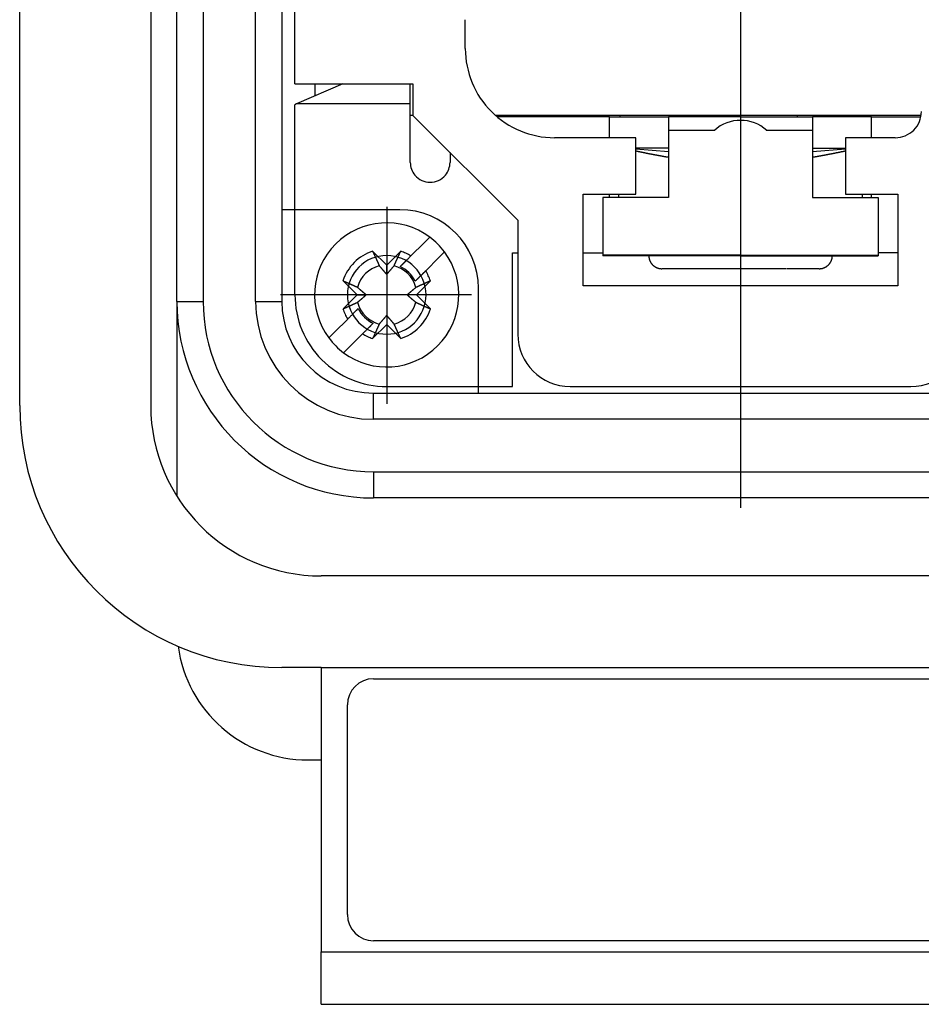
# Model space of a CAD drawing. Header units: millimetres. Extents: x 12388 to 56229, y -202 to 7369.
# Tile 77 of 88: x 21555 to 21624, y 4498 to 4573. Entities that reach past the tile are written whole.
import ezdxf

# ---------------------------------------------------------------- set-up
doc = ezdxf.new("R2010")
doc.units = ezdxf.units.MM
doc.header["$LTSCALE"] = 40
doc.linetypes.add('AM_ISO08W050x2', pattern=[9, 6, -0.75, 1.5, -0.75])
doc.linetypes.add('CENTER', pattern=[2, 1.25, -0.25, 0.25, -0.25])
doc.layers.add('cen', color=1, linetype='CENTER', lineweight=25)

# ---------------------------------------------------------------- blocks, each defined once
blk = doc.blocks.new('4455')
at = {"linetype": 'Continuous'}
for p, q in [((21567.255, 4551.34), (21567.255, 4707.34)), ((21569.255, 4707.34), (21569.255, 4551.34)), ((21573.255, 4551.34), (21573.255, 4707.34)), ((21575.255, 4707.34), (21575.255, 4551.34)), ((21555.255, 4543.385), (21555.255, 4576.393)), ((21565.255, 4576.393), (21565.255, 4543.385)), ((21576.255, 4567.94), (21576.255, 4574.84)), ((21589.255, 4570.64), (21589.255, 4572.847)), ((21576.255, 4567.94), (21585.255, 4567.94)), ((21579.918, 4567.94), (21576.383, 4566.423)), ((21577.809, 4567.035), (21577.809, 4567.94)), ((21585.055, 4566.423), (21585.055, 4567.94)), ((21585.255, 4567.94), (21585.255, 4565.54)), ((21576.254, 4565.696), (21576.256, 4566.336)), ((21576.256, 4566.336), (21576.254, 4566.336)), ((21576.383, 4566.423), (21576.256, 4566.336)), ((21585.055, 4566.423), (21576.383, 4566.423)), ((21585.055, 4565.696), (21585.055, 4566.423)), ((21576.254, 4560.978), (21576.254, 4565.696)), ((21585.055, 4561.954), (21585.055, 4565.696)), ((21585.255, 4565.54), (21585.055, 4565.54)), ((21585.255, 4565.54), (21593.255, 4557.54)), ((21624.032, 4565.54), (21591.557, 4565.54)), ((21600.255, 4565.438), (21591.676, 4565.438)), ((21600.255, 4563.845), (21600.255, 4565.438)), ((21600.255, 4565.438), (21601.255, 4565.438)), ((21601.054, 4565.54), (21601.054, 4565.438)), ((21601.255, 4565.438), (21603.755, 4565.438)), ((21603.755, 4565.438), (21604.754, 4565.438)), ((21610.255, 4565.438), (21604.754, 4565.438)), ((21604.754, 4565.438), (21604.754, 4564.652)), ((21605.905, 4565.54), (21605.905, 4565.438)), ((21610.255, 4565.438), (21615.754, 4565.438)), ((21614.605, 4565.438), (21614.605, 4565.54)), ((21616.755, 4565.438), (21615.755, 4565.438)), ((21615.755, 4565.438), (21615.755, 4564.652)), ((21619.255, 4565.438), (21616.755, 4565.438)), ((21620.255, 4565.438), (21619.255, 4565.438)), ((21619.455, 4565.54), (21619.454, 4565.438)), ((21620.255, 4565.438), (21624.014, 4565.438)), ((21620.255, 4563.845), (21620.255, 4565.438)), ((21604.754, 4564.652), (21604.754, 4564.4)), ((21615.754, 4564.652), (21615.754, 4564.4)), ((21602.255, 4563.84), (21596.055, 4563.84)), ((21602.255, 4561.84), (21602.255, 4563.84)), ((21608.289, 4564.4), (21604.754, 4564.4)), ((21604.754, 4564.4), (21604.754, 4562.901)), ((21615.754, 4564.4), (21612.22, 4564.4)), ((21615.755, 4564.4), (21615.755, 4562.901)), ((21618.255, 4563.84), (21618.255, 4561.84)), ((21622.055, 4563.84), (21618.255, 4563.84)), ((21603.755, 4563.038), (21602.255, 4563.038)), ((21604.754, 4562.753), (21602.255, 4562.961)), ((21604.754, 4562.901), (21604.754, 4560.054)), ((21618.255, 4562.961), (21615.755, 4562.753)), ((21615.755, 4562.901), (21615.755, 4560.054)), ((21616.755, 4563.038), (21618.255, 4563.038)), ((21602.255, 4559.54), (21602.255, 4561.84)), ((21618.255, 4561.84), (21618.255, 4559.54)), ((21576.254, 4551.838), (21576.254, 4560.978)), ((21598.255, 4552.54), (21598.255, 4559.54)), ((21598.255, 4559.54), (21602.255, 4559.54)), ((21600.255, 4559.284), (21600.255, 4559.54)), ((21600.955, 4559.284), (21600.955, 4559.54)), ((21601.255, 4559.528), (21601.255, 4559.54)), ((21604.754, 4560.054), (21604.754, 4559.284)), ((21615.755, 4560.054), (21615.755, 4559.284)), ((21618.255, 4559.54), (21622.255, 4559.54)), ((21619.255, 4559.54), (21619.255, 4559.528)), ((21619.555, 4559.284), (21619.555, 4559.54)), ((21620.255, 4559.284), (21620.255, 4559.54)), ((21622.255, 4559.54), (21622.255, 4552.54)), ((21599.755, 4559.284), (21599.755, 4554.88)), ((21604.754, 4559.284), (21599.755, 4559.284)), ((21615.754, 4559.284), (21620.755, 4559.284)), ((21620.755, 4559.284), (21620.755, 4554.88)), ((21584.255, 4558.34), (21575.255, 4558.34)), ((21593.255, 4557.54), (21593.255, 4548.84)), ((21585.098, 4554.813), (21586.107, 4555.822)), ((21586.107, 4555.822), (21586.537, 4556.251)), ((21582.185, 4555.17), (21583.254, 4554.101)), ((21583.254, 4554.101), (21584.324, 4555.17)), ((21587.668, 4555.12), (21587.239, 4554.691)), ((21592.855, 4544.838), (21592.855, 4555.038)), ((21592.855, 4555.038), (21593.255, 4555.038)), ((21598.255, 4555.038), (21599.755, 4555.038)), ((21599.755, 4554.88), (21599.755, 4554.811)), ((21610.255, 4554.88), (21599.755, 4554.88)), ((21610.255, 4554.811), (21599.755, 4554.811)), ((21610.255, 4554.88), (21620.755, 4554.88)), ((21610.255, 4554.811), (21620.755, 4554.811)), ((21622.255, 4555.038), (21620.755, 4555.038)), ((21620.755, 4554.88), (21620.755, 4554.811)), ((21583.254, 4553.401), (21583.254, 4554.101)), ((21584.693, 4554.408), (21584.291, 4554.006)), ((21587.239, 4554.691), (21586.23, 4553.682)), ((21585.423, 4552.875), (21586.23, 4553.682)), ((21613.731, 4553.837), (21604.255, 4553.837)), ((21615.145, 4553.837), (21613.773, 4553.837)), ((21616.255, 4553.837), (21615.145, 4553.837)), ((21580.992, 4551.838), (21579.922, 4552.908)), ((21586.587, 4552.908), (21585.517, 4551.838)), ((21579.922, 4550.768), (21580.992, 4551.838)), ((21580.992, 4551.838), (21581.692, 4551.838)), ((21585.517, 4551.838), (21584.817, 4551.838)), ((21585.517, 4551.838), (21586.587, 4550.768)), ((21590.255, 4544.34), (21590.255, 4552.34)), ((21622.255, 4552.54), (21598.255, 4552.54)), ((21567.255, 4551.34), (21569.255, 4551.34)), ((21567.255, 4551.34), (21567.255, 4536.457)), ((21573.255, 4551.34), (21575.255, 4551.34)), ((21581.086, 4550.801), (21580.68, 4550.395)), ((21579.27, 4548.985), (21580.279, 4549.994)), ((21581.811, 4549.263), (21582.218, 4549.67)), ((21583.254, 4549.575), (21582.185, 4548.505)), ((21583.254, 4550.275), (21583.254, 4549.575)), ((21584.324, 4548.505), (21583.254, 4549.575)), ((21578.841, 4548.556), (21579.27, 4548.985)), ((21581.411, 4548.863), (21580.402, 4547.854)), ((21580.402, 4547.854), (21579.972, 4547.425)), ((21582.255, 4542.34), (21582.255, 4544.34)), ((21582.255, 4544.34), (21638.255, 4544.34)), ((21583.254, 4544.838), (21592.855, 4544.838)), ((21597.255, 4544.84), (21623.255, 4544.84)), ((21638.255, 4542.34), (21582.255, 4542.34)), ((21582.255, 4538.34), (21638.255, 4538.34)), ((21582.255, 4538.34), (21582.255, 4536.34)), ((21638.255, 4536.34), (21582.255, 4536.34)), ((21642.255, 4530.385), (21578.255, 4530.385)), ((21578.255, 4523.385), (21575.255, 4523.385)), ((21578.255, 4523.385), (21642.255, 4523.385)), ((21578.255, 4523.385), (21578.255, 4501.685)), ((21582.255, 4522.535), (21638.255, 4522.535)), ((21580.255, 4504.535), (21580.255, 4520.535)), ((21577.255, 4516.34), (21578.255, 4516.34)), ((21638.255, 4502.535), (21582.255, 4502.535)), ((21578.255, 4501.685), (21642.255, 4501.685)), ((21578.255, 4497.685), (21578.255, 4501.685)), ((21578.255, 4497.685), (21642.255, 4497.685))]:
    blk.add_line(p, q, dxfattribs=at)
for points in [[(21588.086, 4562.709), (21588.086, 4562.684, 0), (21588.086, 4562.659, 0), (21588.086, 4562.634, 0), (21588.086, 4562.609, 0), (21588.086, 4562.585, 0), (21588.086, 4562.56, 0), (21588.086, 4562.534, 0), (21588.086, 4562.509, 0), (21588.086, 4562.484, 0), (21588.086, 4562.459, 0), (21588.086, 4562.434, 0), (21588.086, 4562.409, 0), (21588.086, 4562.384, 0), (21588.086, 4562.359, 0), (21588.086, 4562.333, 0), (21588.086, 4562.308, 0), (21588.086, 4562.283, 0), (21588.086, 4562.258, 0), (21588.086, 4562.232, 0), (21588.086, 4562.207, 0), (21588.086, 4562.182, 0), (21588.086, 4562.157, 0), (21588.086, 4562.13, 0), (21588.086, 4562.106, 0), (21588.086, 4562.084, 0), (21588.086, 4562.055, 0.000001), (21588.086, 4562.011, 0), (21588.086, 4561.954, 0)], [(21604.754, 4562.335), (21604.717, 4562.342, -0.000203), (21604.679, 4562.348, -0.000202), (21604.641, 4562.354, -0.000201), (21604.603, 4562.361, -0.000201), (21604.564, 4562.367, -0.0002), (21604.526, 4562.374, -0.000199), (21604.488, 4562.381, -0.000199), (21604.449, 4562.387, -0.000198), (21604.41, 4562.394, -0.000198), (21604.372, 4562.401, -0.000197), (21604.333, 4562.408, -0.000196), (21604.294, 4562.415, -0.000196), (21604.255, 4562.422, -0.000195), (21604.215, 4562.429, -0.000194), (21604.176, 4562.436, -0.000194), (21604.136, 4562.443, -0.000193), (21604.097, 4562.45, -0.000193), (21604.057, 4562.457, -0.000192), (21604.017, 4562.465, -0.000191), (21603.977, 4562.472, -0.000191), (21603.937, 4562.48, -0.00019), (21603.896, 4562.487, -0.000189), (21603.856, 4562.495, -0.000189), (21603.815, 4562.502, -0.000188), (21603.775, 4562.51, -0.000187), (21603.734, 4562.517, -0.000187), (21603.693, 4562.525, -0.000186), (21603.652, 4562.533, -0.000186), (21603.611, 4562.541, -0.000185), (21603.569, 4562.549, -0.000184), (21603.528, 4562.557, -0.000184), (21603.486, 4562.565, -0.000183), (21603.444, 4562.573, -0.000182), (21603.402, 4562.581, -0.000182), (21603.36, 4562.589, -0.000181), (21603.318, 4562.598, -0.000181), (21603.275, 4562.606, -0.00018), (21603.233, 4562.614, -0.000179), (21603.19, 4562.623, -0.000179), (21603.147, 4562.631, -0.000178), (21603.104, 4562.64, -0.000177), (21603.061, 4562.649, -0.000177), (21603.018, 4562.657, -0.000176), (21602.974, 4562.666, -0.000176), (21602.93, 4562.675, -0.000175), (21602.887, 4562.684, -0.000173), (21602.843, 4562.693, -0.000174), (21602.798, 4562.702, -0.000177), (21602.754, 4562.711, -0.000171), (21602.71, 4562.72, -0.000159), (21602.665, 4562.73, -0.000175), (21602.62, 4562.739, -0.000208), (21602.574, 4562.749, -0.000157), (21602.53, 4562.758, -0.000052), (21602.49, 4562.766, -0.000221), (21602.439, 4562.777, -0.000378), (21602.359, 4562.794, -0.000182), (21602.255, 4562.816, -0.000096)], [(21604.754, 4563.038), (21604.754, 4563.038, -0.006365), (21604.754, 4563.038, -0.000567), (21604.754, 4563.038, -0.000196), (21604.753, 4563.038, -0.000101), (21604.752, 4563.038, -0.00006), (21604.751, 4563.038, -0.000041), (21604.75, 4563.038, -0.000029), (21604.748, 4563.038, -0.000022), (21604.747, 4563.038, -0.000017), (21604.745, 4563.038, -0.000014), (21604.743, 4563.038, -0.000011), (21604.741, 4563.038, -0.000009), (21604.738, 4563.038, -0.000008), (21604.736, 4563.038, -0.000007), (21604.733, 4563.038, -0.000006), (21604.73, 4563.038, -0.000005), (21604.727, 4563.038, -0.000005), (21604.724, 4563.038, -0.000004), (21604.72, 4563.038, -0.000004), (21604.716, 4563.038, -0.000003), (21604.713, 4563.038, -0.000003), (21604.708, 4563.038, -0.000003), (21604.704, 4563.038, -0.000002), (21604.7, 4563.038, 0), (21604.696, 4563.038, -0.000003), (21604.69, 4563.038, -0.000009), (21604.683, 4563.038, -0.000006), (21604.67, 4563.038, -0.000002), (21604.649, 4563.038, 0), (21604.624, 4563.038, 0.000001), (21604.598, 4563.038, 0.000001), (21604.569, 4563.038, 0.000001), (21604.537, 4563.038, 0.000001), (21604.503, 4563.038, 0.000001), (21604.466, 4563.038, 0.000001), (21604.428, 4563.038, 0.000001), (21604.387, 4563.038, 0.000001), (21604.344, 4563.038, 0), (21604.299, 4563.038, 0), (21604.254, 4563.038, 0), (21604.206, 4563.038, 0), (21604.157, 4563.038, 0), (21604.106, 4563.038, 0), (21604.058, 4563.038, 0), (21604.013, 4563.038, 0), (21603.956, 4563.038, 0.000001), (21603.869, 4563.038, 0), (21603.755, 4563.038, 0)], [(21615.754, 4563.038), (21615.755, 4563.038, 0.006487), (21615.755, 4563.038, 0.000599), (21615.755, 4563.038, 0.000208), (21615.756, 4563.038, 0.000107), (21615.757, 4563.038, 0.000064), (21615.758, 4563.038, 0.000043), (21615.759, 4563.038, 0.000031), (21615.761, 4563.038, 0.000023), (21615.762, 4563.038, 0.000018), (21615.764, 4563.038, 0.000015), (21615.766, 4563.038, 0.000012), (21615.768, 4563.038, 0.00001), (21615.771, 4563.038, 0.000008), (21615.773, 4563.038, 0.000007), (21615.776, 4563.038, 0.000006), (21615.779, 4563.038, 0.000005), (21615.782, 4563.038, 0.000005), (21615.785, 4563.038, 0.000004), (21615.789, 4563.038, 0.000004), (21615.793, 4563.038, 0.000003), (21615.796, 4563.038, 0.000003), (21615.801, 4563.038, 0.000004), (21615.805, 4563.038, 0.000002), (21615.809, 4563.038, 0), (21615.813, 4563.038, 0.000003), (21615.819, 4563.038, 0.000009), (21615.826, 4563.038, 0.000006), (21615.839, 4563.038, 0.000002), (21615.86, 4563.038, 0), (21615.885, 4563.038, -0.000001), (21615.911, 4563.038, -0.000001), (21615.94, 4563.038, -0.000001), (21615.972, 4563.038, -0.000001), (21616.006, 4563.038, -0.000001), (21616.043, 4563.038, -0.000001), (21616.081, 4563.038, -0.000001), (21616.122, 4563.038, -0.000001), (21616.165, 4563.038, 0), (21616.21, 4563.038, 0), (21616.256, 4563.038, 0), (21616.303, 4563.038, 0), (21616.352, 4563.038, 0), (21616.403, 4563.038, 0), (21616.451, 4563.038, 0), (21616.496, 4563.038, 0), (21616.553, 4563.038, -0.000001), (21616.64, 4563.038, 0), (21616.755, 4563.038, 0)], [(21618.255, 4562.816), (21618.208, 4562.806, -0.000164), (21618.162, 4562.796, -0.000166), (21618.116, 4562.787, -0.000167), (21618.071, 4562.777, -0.000167), (21618.025, 4562.767, -0.000168), (21617.98, 4562.758, -0.000168), (21617.934, 4562.748, -0.000169), (21617.889, 4562.739, -0.00017), (21617.845, 4562.73, -0.00017), (21617.8, 4562.72, -0.000171), (21617.755, 4562.711, -0.000172), (21617.711, 4562.702, -0.000172), (21617.667, 4562.693, -0.000173), (21617.623, 4562.684, -0.000173), (21617.579, 4562.675, -0.000174), (21617.535, 4562.666, -0.000175), (21617.492, 4562.658, -0.000175), (21617.448, 4562.649, -0.000176), (21617.405, 4562.64, -0.000177), (21617.362, 4562.632, -0.000177), (21617.319, 4562.623, -0.000178), (21617.277, 4562.614, -0.000179), (21617.234, 4562.606, -0.000179), (21617.192, 4562.598, -0.00018), (21617.149, 4562.589, -0.000181), (21617.107, 4562.581, -0.000181), (21617.065, 4562.573, -0.000182), (21617.023, 4562.565, -0.000182), (21616.982, 4562.557, -0.000183), (21616.94, 4562.549, -0.000184), (21616.899, 4562.541, -0.000184), (21616.857, 4562.533, -0.000185), (21616.816, 4562.525, -0.000186), (21616.775, 4562.518, -0.000186), (21616.735, 4562.51, -0.000187), (21616.694, 4562.502, -0.000188), (21616.653, 4562.495, -0.000188), (21616.613, 4562.487, -0.000189), (21616.572, 4562.48, -0.00019), (21616.532, 4562.472, -0.00019), (21616.492, 4562.465, -0.000191), (21616.452, 4562.458, -0.000191), (21616.413, 4562.45, -0.000192), (21616.373, 4562.443, -0.000193), (21616.333, 4562.436, -0.000193), (21616.294, 4562.429, -0.000193), (21616.255, 4562.422, -0.000195), (21616.215, 4562.415, -0.000199), (21616.176, 4562.408, -0.000195), (21616.137, 4562.401, -0.000182), (21616.099, 4562.394, -0.000202), (21616.06, 4562.387, -0.000241), (21616.02, 4562.381, -0.000184), (21615.983, 4562.374, -0.000064), (21615.949, 4562.368, -0.000259), (21615.906, 4562.361, -0.000449), (21615.841, 4562.35, -0.000222), (21615.755, 4562.335, -0.000118)], [(21582.185, 4555.17), (21582.205, 4555.125, 0.000019), (21582.226, 4555.081, 0.00002), (21582.246, 4555.037, 0.00002), (21582.265, 4554.993, 0.000021), (21582.285, 4554.95, 0.000022), (21582.304, 4554.908, 0.000022), (21582.323, 4554.867, 0.000023), (21582.341, 4554.826, 0.000023), (21582.36, 4554.785, 0.000024), (21582.378, 4554.745, 0.000025), (21582.396, 4554.706, 0.000025), (21582.414, 4554.668, 0.000026), (21582.431, 4554.629, 0.000027), (21582.448, 4554.592, 0.000028), (21582.465, 4554.555, 0.000028), (21582.482, 4554.518, 0.000029), (21582.498, 4554.482, 0.00003), (21582.514, 4554.447, 0.000032), (21582.53, 4554.412, 0.000032), (21582.546, 4554.378, 0.000031), (21582.561, 4554.344, 0.000035), (21582.576, 4554.31, 0.000043), (21582.592, 4554.277, 0.000034), (21582.606, 4554.245, 0.000012), (21582.619, 4554.217, 0.00005), (21582.635, 4554.182, 0.000091), (21582.659, 4554.13, 0.000047), (21582.69, 4554.062, 0.000026)], [(21583.819, 4554.062), (21583.832, 4554.091, 0.000047), (21583.846, 4554.121, 0.000045), (21583.86, 4554.151, 0.000044), (21583.874, 4554.182, 0.000042), (21583.888, 4554.214, 0.000041), (21583.903, 4554.245, 0.000039), (21583.918, 4554.278, 0.000038), (21583.933, 4554.31, 0.000037), (21583.948, 4554.344, 0.000036), (21583.963, 4554.378, 0.000035), (21583.979, 4554.412, 0.000034), (21583.995, 4554.447, 0.000033), (21584.011, 4554.482, 0.000032), (21584.027, 4554.518, 0.000031), (21584.044, 4554.555, 0.00003), (21584.061, 4554.592, 0.000029), (21584.078, 4554.629, 0.000028), (21584.095, 4554.668, 0.000028), (21584.113, 4554.706, 0.000026), (21584.131, 4554.745, 0.000024), (21584.149, 4554.785, 0.000026), (21584.168, 4554.826, 0.00003), (21584.187, 4554.868, 0.000022), (21584.205, 4554.908, 0.000007), (21584.222, 4554.945, 0.00003), (21584.244, 4554.993, 0.000049), (21584.278, 4555.069, 0.000023), (21584.324, 4555.17, 0.000012)], [(21584.291, 4554.006), (21584.314, 4554.028, 0), (21584.336, 4554.051, 0), (21584.359, 4554.074, 0), (21584.382, 4554.097, 0), (21584.406, 4554.121, 0), (21584.429, 4554.144, 0), (21584.453, 4554.168, 0), (21584.478, 4554.193, 0), (21584.502, 4554.217, 0), (21584.527, 4554.242, 0), (21584.553, 4554.267, 0), (21584.578, 4554.293, 0), (21584.604, 4554.319, 0), (21584.63, 4554.345, 0), (21584.657, 4554.372, 0), (21584.684, 4554.398, 0), (21584.711, 4554.426, 0), (21584.738, 4554.453, 0), (21584.766, 4554.481, 0), (21584.794, 4554.509, 0), (21584.823, 4554.538, 0), (21584.852, 4554.567, 0), (21584.882, 4554.597, 0), (21584.911, 4554.626, 0), (21584.937, 4554.652, 0), (21584.972, 4554.687, 0), (21585.026, 4554.741, 0), (21585.098, 4554.813, 0)], [(21603.255, 4554.811), (21603.257, 4554.764, 0.012648), (21603.262, 4554.716, 0.012042), (21603.269, 4554.668, 0.011869), (21603.279, 4554.619, 0.012346), (21603.291, 4554.57, 0.012571), (21603.306, 4554.522, 0.012715), (21603.323, 4554.473, 0.012808), (21603.343, 4554.425, 0.013), (21603.366, 4554.377, 0.013101), (21603.392, 4554.331, 0.013232), (21603.42, 4554.285, 0.013297), (21603.451, 4554.241, 0.013383), (21603.485, 4554.199, 0.01343), (21603.52, 4554.158, 0.01349), (21603.558, 4554.119, 0.013476), (21603.598, 4554.083, 0.013407), (21603.64, 4554.048, 0.013475), (21603.683, 4554.016, 0.013633), (21603.728, 4553.987, 0.013282), (21603.774, 4553.96, 0.012476), (21603.821, 4553.936, 0.013419), (21603.869, 4553.914, 0.015422), (21603.919, 4553.896, 0.01213), (21603.966, 4553.879, 0.005269), (21604.009, 4553.866, 0.015878), (21604.064, 4553.855, 0.026562), (21604.147, 4553.846, 0.013599), (21604.255, 4553.837, 0.007474)], [(21616.255, 4553.837), (21616.301, 4553.838, 0.012554), (21616.349, 4553.841, 0.011927), (21616.397, 4553.847, 0.011752), (21616.445, 4553.855, 0.012241), (21616.494, 4553.866, 0.012472), (21616.543, 4553.879, 0.012624), (21616.592, 4553.896, 0.012723), (21616.64, 4553.914, 0.012925), (21616.688, 4553.936, 0.013033), (21616.735, 4553.96, 0.013175), (21616.781, 4553.987, 0.013247), (21616.826, 4554.016, 0.013346), (21616.869, 4554.048, 0.013402), (21616.911, 4554.083, 0.013475), (21616.951, 4554.119, 0.013469), (21616.989, 4554.158, 0.013412), (21617.024, 4554.199, 0.013491), (21617.058, 4554.241, 0.013664), (21617.089, 4554.286, 0.013318), (21617.117, 4554.331, 0.012516), (21617.143, 4554.377, 0.013479), (21617.166, 4554.425, 0.01552), (21617.186, 4554.474, 0.012195), (21617.203, 4554.522, 0.005264), (21617.218, 4554.564, 0.016011), (21617.231, 4554.619, 0.026821), (21617.243, 4554.703, 0.013711), (21617.254, 4554.811, 0.007522)], [(21582.69, 4554.062), (21582.716, 4554.031, 0.00008), (21582.741, 4554.001, 0.000085), (21582.766, 4553.972, 0.000089), (21582.79, 4553.944, 0.000089), (21582.813, 4553.916, 0.000091), (21582.836, 4553.89, 0.000093), (21582.858, 4553.863, 0.000095), (21582.88, 4553.838, 0.000097), (21582.901, 4553.813, 0.000099), (21582.922, 4553.789, 0.000101), (21582.942, 4553.765, 0.000103), (21582.961, 4553.742, 0.000105), (21582.981, 4553.719, 0.000107), (21583, 4553.697, 0.000109), (21583.018, 4553.676, 0.000111), (21583.036, 4553.655, 0.000112), (21583.054, 4553.634, 0.000115), (21583.071, 4553.614, 0.000119), (21583.088, 4553.594, 0.000118), (21583.104, 4553.575, 0.000113), (21583.121, 4553.556, 0.000126), (21583.137, 4553.537, 0.000151), (21583.153, 4553.518, 0.000119), (21583.168, 4553.501, 0.000046), (21583.181, 4553.486, 0.000167), (21583.198, 4553.466, 0.000296), (21583.222, 4553.438, 0.000153), (21583.254, 4553.401, 0.000084)], [(21583.254, 4553.401), (21583.268, 4553.417, 0.000147), (21583.282, 4553.433, 0.000141), (21583.297, 4553.45, 0.000137), (21583.311, 4553.466, 0.000136), (21583.326, 4553.484, 0.000134), (21583.341, 4553.501, 0.000132), (21583.357, 4553.519, 0.00013), (21583.372, 4553.537, 0.000128), (21583.388, 4553.556, 0.000126), (21583.405, 4553.575, 0.000124), (21583.421, 4553.594, 0.000121), (21583.438, 4553.614, 0.000119), (21583.455, 4553.634, 0.000117), (21583.473, 4553.655, 0.000116), (21583.491, 4553.676, 0.000113), (21583.509, 4553.697, 0.00011), (21583.528, 4553.719, 0.000109), (21583.548, 4553.742, 0.00011), (21583.567, 4553.765, 0.000104), (21583.587, 4553.789, 0.000095), (21583.608, 4553.813, 0.000104), (21583.629, 4553.838, 0.000124), (21583.652, 4553.864, 0.000089), (21583.673, 4553.89, 0.000024), (21583.693, 4553.913, 0.000128), (21583.719, 4553.944, 0.000211), (21583.762, 4553.994, 0.000095), (21583.819, 4554.062, 0.000048)], [(21586.23, 4553.682), (21586.197, 4553.649, 0), (21586.166, 4553.618, 0), (21586.134, 4553.586, 0), (21586.103, 4553.555, 0), (21586.073, 4553.525, 0), (21586.043, 4553.495, 0), (21586.013, 4553.465, 0), (21585.983, 4553.435, 0), (21585.954, 4553.406, 0), (21585.926, 4553.378, 0), (21585.898, 4553.35, 0), (21585.87, 4553.322, 0), (21585.842, 4553.294, 0), (21585.815, 4553.267, 0), (21585.788, 4553.24, 0), (21585.762, 4553.214, 0), (21585.735, 4553.187, 0), (21585.709, 4553.162, -0.000001), (21585.684, 4553.136, -0.000001), (21585.659, 4553.111, 0), (21585.634, 4553.086, -0.000001), (21585.609, 4553.061, -0.000001), (21585.584, 4553.036, -0.000001), (21585.561, 4553.013, 0), (21585.54, 4552.992, -0.000001), (21585.514, 4552.966, -0.000001), (21585.474, 4552.926, -0.000001), (21585.423, 4552.875, 0)], [(21613.773, 4553.839), (21613.773, 4553.839, 0.000134), (21613.773, 4553.838, 0.000134), (21613.773, 4553.838, 0.000134), (21613.773, 4553.838, 0.000134), (21613.773, 4553.838, 0.000134), (21613.773, 4553.838, 0.000133), (21613.773, 4553.838, 0.000133), (21613.773, 4553.838, 0.000133), (21613.773, 4553.838, 0.000133), (21613.773, 4553.838, 0.000133), (21613.773, 4553.838, 0.000133), (21613.773, 4553.838, 0.000132), (21613.773, 4553.838, 0.000132), (21613.773, 4553.838, 0.000132), (21613.773, 4553.838, 0.000132), (21613.773, 4553.838, 0.000131), (21613.773, 4553.838, 0.000132), (21613.773, 4553.838, 0.000134), (21613.773, 4553.838, 0.000131), (21613.773, 4553.838, 0.000122), (21613.773, 4553.837, 0.000134), (21613.773, 4553.837, 0.00016), (21613.773, 4553.837, 0.000121), (21613.773, 4553.837, 0.000042), (21613.773, 4553.837, 0.000171), (21613.773, 4553.837, 0.000293), (21613.773, 4553.837, 0.000143), (21613.773, 4553.837, 0.000076)], [(21581.03, 4552.402), (21581.001, 4552.416, 0.000046), (21580.971, 4552.429, 0.000045), (21580.941, 4552.443, 0.000043), (21580.91, 4552.457, 0.000042), (21580.879, 4552.472, 0.000041), (21580.847, 4552.486, 0.000039), (21580.815, 4552.501, 0.000038), (21580.782, 4552.516, 0.000037), (21580.749, 4552.531, 0.000036), (21580.715, 4552.547, 0.000035), (21580.68, 4552.562, 0.000033), (21580.646, 4552.578, 0.000032), (21580.61, 4552.594, 0.000031), (21580.574, 4552.611, 0.000031), (21580.538, 4552.628, 0.00003), (21580.501, 4552.644, 0.000029), (21580.463, 4552.662, 0.000028), (21580.425, 4552.679, 0.000028), (21580.386, 4552.697, 0.000026), (21580.347, 4552.714, 0.000024), (21580.307, 4552.732, 0.000026), (21580.267, 4552.751, 0.00003), (21580.224, 4552.77, 0.000022), (21580.184, 4552.789, 0.000007), (21580.148, 4552.805, 0.00003), (21580.099, 4552.827, 0.000049), (21580.023, 4552.862, 0.000023), (21579.922, 4552.908, 0.000012)], [(21586.587, 4552.908), (21586.542, 4552.887, 0.000019), (21586.497, 4552.867, 0.00002), (21586.453, 4552.847, 0.000021), (21586.41, 4552.827, 0.000021), (21586.367, 4552.808, 0.000022), (21586.325, 4552.789, 0.000022), (21586.283, 4552.77, 0.000023), (21586.242, 4552.751, 0.000023), (21586.202, 4552.733, 0.000024), (21586.162, 4552.714, 0.000025), (21586.123, 4552.697, 0.000026), (21586.084, 4552.679, 0.000026), (21586.046, 4552.662, 0.000027), (21586.008, 4552.644, 0.000028), (21585.971, 4552.628, 0.000029), (21585.935, 4552.611, 0.000029), (21585.899, 4552.594, 0.00003), (21585.863, 4552.578, 0.000032), (21585.829, 4552.562, 0.000032), (21585.794, 4552.547, 0.000031), (21585.761, 4552.531, 0.000035), (21585.727, 4552.516, 0.000043), (21585.693, 4552.501, 0.000034), (21585.662, 4552.486, 0.000012), (21585.634, 4552.473, 0.00005), (21585.599, 4552.457, 0.000092), (21585.546, 4552.433, 0.000047), (21585.479, 4552.402, 0.000026)], [(21581.692, 4551.838), (21581.676, 4551.852, 0.000147), (21581.659, 4551.866, 0.000141), (21581.643, 4551.88, 0.000137), (21581.626, 4551.895, 0.000136), (21581.609, 4551.91, 0.000134), (21581.591, 4551.925, 0.000132), (21581.574, 4551.94, 0.000129), (21581.555, 4551.956, 0.000128), (21581.537, 4551.972, 0.000125), (21581.518, 4551.988, 0.000123), (21581.498, 4552.005, 0.000121), (21581.479, 4552.022, 0.000119), (21581.458, 4552.039, 0.000117), (21581.438, 4552.056, 0.000115), (21581.417, 4552.075, 0.000113), (21581.395, 4552.093, 0.00011), (21581.373, 4552.112, 0.000109), (21581.35, 4552.131, 0.00011), (21581.327, 4552.151, 0.000104), (21581.304, 4552.171, 0.000094), (21581.28, 4552.191, 0.000104), (21581.254, 4552.213, 0.000124), (21581.228, 4552.235, 0.000088), (21581.203, 4552.256, 0.000024), (21581.18, 4552.276, 0.000127), (21581.148, 4552.302, 0.00021), (21581.098, 4552.345, 0.000094), (21581.03, 4552.402, 0.000047)], [(21581.03, 4551.274), (21581.061, 4551.3, 0.00008), (21581.091, 4551.325, 0.000086), (21581.12, 4551.349, 0.000089), (21581.148, 4551.373, 0.00009), (21581.176, 4551.397, 0.000091), (21581.203, 4551.419, 0.000093), (21581.229, 4551.442, 0.000096), (21581.254, 4551.463, 0.000097), (21581.279, 4551.484, 0.000099), (21581.304, 4551.505, 0.000101), (21581.327, 4551.525, 0.000103), (21581.35, 4551.545, 0.000105), (21581.373, 4551.564, 0.000107), (21581.395, 4551.583, 0.000109), (21581.417, 4551.601, 0.000111), (21581.438, 4551.619, 0.000112), (21581.458, 4551.637, 0.000116), (21581.479, 4551.654, 0.00012), (21581.498, 4551.671, 0.000119), (21581.518, 4551.688, 0.000113), (21581.537, 4551.704, 0.000126), (21581.555, 4551.72, 0.000151), (21581.574, 4551.736, 0.00012), (21581.591, 4551.751, 0.000046), (21581.607, 4551.765, 0.000168), (21581.626, 4551.781, 0.000297), (21581.655, 4551.806, 0.000154), (21581.692, 4551.838, 0.000085)], [(21585.479, 4552.402), (21585.448, 4552.376, 0.000079), (21585.418, 4552.351, 0.000085), (21585.389, 4552.326, 0.000089), (21585.361, 4552.302, 0.000089), (21585.333, 4552.279, 0.000091), (21585.306, 4552.256, 0.000093), (21585.28, 4552.234, 0.000095), (21585.255, 4552.213, 0.000097), (21585.23, 4552.191, 0.000099), (21585.205, 4552.171, 0.0001), (21585.182, 4552.151, 0.000103), (21585.159, 4552.131, 0.000104), (21585.136, 4552.112, 0.000107), (21585.114, 4552.093, 0.000108), (21585.092, 4552.075, 0.000111), (21585.071, 4552.056, 0.000112), (21585.051, 4552.039, 0.000115), (21585.03, 4552.022, 0.000119), (21585.011, 4552.005, 0.000118), (21584.991, 4551.988, 0.000113), (21584.972, 4551.972, 0.000125), (21584.954, 4551.956, 0.00015), (21584.935, 4551.94, 0.000119), (21584.918, 4551.925, 0.000046), (21584.902, 4551.911, 0.000167), (21584.883, 4551.895, 0.000295), (21584.854, 4551.87, 0.000153), (21584.817, 4551.838, 0.000084)], [(21584.817, 4551.838), (21584.833, 4551.824, 0.000147), (21584.85, 4551.81, 0.00014), (21584.866, 4551.796, 0.000137), (21584.883, 4551.781, 0.000136), (21584.9, 4551.766, 0.000134), (21584.918, 4551.751, 0.000132), (21584.935, 4551.736, 0.000129), (21584.954, 4551.72, 0.000127), (21584.972, 4551.704, 0.000125), (21584.991, 4551.688, 0.000123), (21585.011, 4551.671, 0.000121), (21585.03, 4551.654, 0.000119), (21585.051, 4551.637, 0.000117), (21585.071, 4551.619, 0.000115), (21585.092, 4551.601, 0.000113), (21585.114, 4551.583, 0.00011), (21585.136, 4551.564, 0.000109), (21585.159, 4551.545, 0.00011), (21585.182, 4551.525, 0.000104), (21585.205, 4551.505, 0.000094), (21585.229, 4551.485, 0.000104), (21585.255, 4551.463, 0.000123), (21585.281, 4551.441, 0.000088), (21585.306, 4551.419, 0.000024), (21585.329, 4551.4, 0.000127), (21585.361, 4551.373, 0.00021), (21585.411, 4551.331, 0.000094), (21585.479, 4551.274, 0.000047)], [(21579.922, 4550.768), (21579.967, 4550.789, 0.00002), (21580.012, 4550.809, 0.00002), (21580.056, 4550.829, 0.000021), (21580.099, 4550.849, 0.000021), (21580.142, 4550.868, 0.000022), (21580.184, 4550.887, 0.000022), (21580.226, 4550.906, 0.000023), (21580.267, 4550.925, 0.000024), (21580.307, 4550.943, 0.000024), (21580.347, 4550.961, 0.000025), (21580.386, 4550.979, 0.000026), (21580.425, 4550.997, 0.000026), (21580.463, 4551.014, 0.000027), (21580.501, 4551.031, 0.000028), (21580.538, 4551.048, 0.000029), (21580.574, 4551.065, 0.000029), (21580.61, 4551.081, 0.000031), (21580.646, 4551.098, 0.000032), (21580.68, 4551.114, 0.000032), (21580.715, 4551.129, 0.000031), (21580.748, 4551.145, 0.000035), (21580.782, 4551.16, 0.000044), (21580.816, 4551.175, 0.000034), (21580.847, 4551.19, 0.000012), (21580.875, 4551.203, 0.00005), (21580.91, 4551.219, 0.000092), (21580.963, 4551.243, 0.000048), (21581.03, 4551.274, 0.000026)], [(21585.479, 4551.274), (21585.508, 4551.26, 0.000046), (21585.538, 4551.247, 0.000045), (21585.568, 4551.233, 0.000043), (21585.599, 4551.219, 0.000042), (21585.63, 4551.204, 0.00004), (21585.662, 4551.19, 0.000039), (21585.694, 4551.175, 0.000038), (21585.727, 4551.16, 0.000037), (21585.76, 4551.145, 0.000035), (21585.794, 4551.129, 0.000034), (21585.829, 4551.114, 0.000033), (21585.863, 4551.098, 0.000032), (21585.899, 4551.081, 0.000031), (21585.935, 4551.065, 0.00003), (21585.971, 4551.048, 0.000029), (21586.008, 4551.031, 0.000028), (21586.046, 4551.014, 0.000028), (21586.084, 4550.997, 0.000028), (21586.123, 4550.979, 0.000026), (21586.162, 4550.961, 0.000024), (21586.202, 4550.943, 0.000025), (21586.242, 4550.925, 0.000029), (21586.285, 4550.906, 0.000022), (21586.325, 4550.887, 0.000007), (21586.361, 4550.871, 0.00003), (21586.41, 4550.849, 0.000048), (21586.486, 4550.814, 0.000023), (21586.587, 4550.768, 0.000012)], [(21580.279, 4549.994), (21580.312, 4550.026, 0), (21580.343, 4550.058, 0), (21580.375, 4550.09, 0), (21580.406, 4550.121, 0), (21580.436, 4550.151, 0), (21580.466, 4550.181, 0), (21580.496, 4550.211, 0), (21580.526, 4550.24, 0), (21580.555, 4550.269, 0), (21580.583, 4550.298, 0), (21580.611, 4550.326, 0), (21580.639, 4550.354, 0), (21580.667, 4550.382, 0), (21580.694, 4550.409, 0), (21580.721, 4550.436, 0), (21580.747, 4550.462, 0), (21580.774, 4550.488, 0), (21580.8, 4550.514, 0), (21580.825, 4550.54, 0), (21580.85, 4550.565, 0), (21580.875, 4550.59, 0), (21580.9, 4550.615, 0), (21580.925, 4550.64, 0), (21580.948, 4550.663, 0), (21580.969, 4550.684, 0), (21580.995, 4550.71, 0), (21581.035, 4550.75, 0), (21581.086, 4550.801, 0)], [(21582.218, 4549.67), (21582.195, 4549.648, 0), (21582.173, 4549.625, 0), (21582.15, 4549.602, 0), (21582.127, 4549.579, 0), (21582.103, 4549.555, 0), (21582.08, 4549.532, 0), (21582.056, 4549.508, 0), (21582.031, 4549.483, 0), (21582.007, 4549.459, 0), (21581.982, 4549.434, 0), (21581.956, 4549.409, 0), (21581.931, 4549.383, 0), (21581.905, 4549.357, 0), (21581.879, 4549.331, 0), (21581.852, 4549.304, 0), (21581.825, 4549.278, 0), (21581.798, 4549.25, 0), (21581.771, 4549.223, 0), (21581.743, 4549.195, 0), (21581.715, 4549.167, 0), (21581.686, 4549.138, 0), (21581.657, 4549.109, 0), (21581.627, 4549.079, 0), (21581.598, 4549.05, 0), (21581.572, 4549.024, 0), (21581.537, 4548.989, 0), (21581.483, 4548.935, 0), (21581.411, 4548.863)], [(21582.69, 4549.614), (21582.677, 4549.585, 0.000046), (21582.663, 4549.555, 0.000045), (21582.649, 4549.524, 0.000043), (21582.635, 4549.494, 0.000042), (21582.621, 4549.462, 0.00004), (21582.606, 4549.431, 0.000039), (21582.591, 4549.398, 0.000038), (21582.576, 4549.365, 0.000037), (21582.561, 4549.332, 0.000035), (21582.546, 4549.298, 0.000034), (21582.53, 4549.264, 0.000033), (21582.514, 4549.229, 0.000032), (21582.498, 4549.194, 0.000031), (21582.482, 4549.158, 0.00003), (21582.465, 4549.121, 0.000029), (21582.448, 4549.084, 0.000028), (21582.431, 4549.047, 0.000028), (21582.414, 4549.008, 0.000028), (21582.396, 4548.97, 0.000026), (21582.378, 4548.93, 0.000024), (21582.36, 4548.891, 0.000025), (21582.341, 4548.85, 0.000029), (21582.322, 4548.808, 0.000022), (21582.304, 4548.768, 0.000007), (21582.287, 4548.731, 0.00003), (21582.265, 4548.683, 0.000048), (21582.231, 4548.606, 0.000023), (21582.185, 4548.505, 0.000012)], [(21583.254, 4550.275), (21583.241, 4550.259, 0.000146), (21583.227, 4550.243, 0.00014), (21583.212, 4550.226, 0.000136), (21583.198, 4550.21, 0.000135), (21583.183, 4550.192, 0.000133), (21583.168, 4550.175, 0.000131), (21583.152, 4550.157, 0.000129), (21583.137, 4550.139, 0.000127), (21583.121, 4550.12, 0.000125), (21583.104, 4550.101, 0.000123), (21583.088, 4550.082, 0.000121), (21583.071, 4550.062, 0.000119), (21583.054, 4550.042, 0.000116), (21583.036, 4550.021, 0.000115), (21583.018, 4550, 0.000112), (21583, 4549.979, 0.00011), (21582.981, 4549.956, 0.000109), (21582.961, 4549.934, 0.000109), (21582.942, 4549.911, 0.000103), (21582.922, 4549.887, 0.000094), (21582.901, 4549.863, 0.000103), (21582.88, 4549.838, 0.000123), (21582.857, 4549.811, 0.000088), (21582.836, 4549.786, 0.000024), (21582.817, 4549.763, 0.000127), (21582.79, 4549.732, 0.000209), (21582.747, 4549.681, 0.000094), (21582.69, 4549.614, 0.000047)], [(21583.819, 4549.614), (21583.793, 4549.645, 0.00008), (21583.768, 4549.675, 0.000085), (21583.743, 4549.704, 0.000089), (21583.719, 4549.732, 0.00009), (21583.696, 4549.759, 0.000091), (21583.673, 4549.786, 0.000093), (21583.651, 4549.812, 0.000095), (21583.629, 4549.838, 0.000097), (21583.608, 4549.863, 0.000099), (21583.587, 4549.887, 0.000101), (21583.567, 4549.911, 0.000103), (21583.548, 4549.934, 0.000105), (21583.528, 4549.956, 0.000107), (21583.509, 4549.979, 0.000109), (21583.491, 4550, 0.000111), (21583.473, 4550.021, 0.000112), (21583.455, 4550.042, 0.000115), (21583.438, 4550.062, 0.000119), (21583.421, 4550.082, 0.000119), (21583.405, 4550.101, 0.000113), (21583.388, 4550.12, 0.000126), (21583.372, 4550.139, 0.000151), (21583.356, 4550.157, 0.000119), (21583.341, 4550.175, 0.000046), (21583.328, 4550.19, 0.000167), (21583.311, 4550.21, 0.000297), (21583.287, 4550.238, 0.000154), (21583.254, 4550.275, 0.000085)], [(21584.324, 4548.505), (21584.304, 4548.551, 0.00002), (21584.283, 4548.595, 0.00002), (21584.263, 4548.639, 0.000021), (21584.244, 4548.683, 0.000021), (21584.224, 4548.725, 0.000022), (21584.205, 4548.768, 0.000023), (21584.186, 4548.809, 0.000023), (21584.168, 4548.85, 0.000024), (21584.149, 4548.891, 0.000025), (21584.131, 4548.93, 0.000025), (21584.113, 4548.97, 0.000026), (21584.095, 4549.008, 0.000027), (21584.078, 4549.046, 0.000027), (21584.061, 4549.084, 0.000028), (21584.044, 4549.121, 0.000029), (21584.027, 4549.158, 0.00003), (21584.011, 4549.194, 0.000031), (21583.995, 4549.229, 0.000033), (21583.979, 4549.264, 0.000033), (21583.963, 4549.298, 0.000031), (21583.948, 4549.332, 0.000036), (21583.933, 4549.365, 0.000044), (21583.917, 4549.399, 0.000035), (21583.903, 4549.431, 0.000012), (21583.89, 4549.459, 0.000051), (21583.874, 4549.494, 0.000093), (21583.85, 4549.546, 0.000048), (21583.819, 4549.614, 0.000026)]]:
    blk.add_lwpolyline(points, format="xyb", dxfattribs=at)
at = {"linetype": 'Continuous', "extrusion": (-3.49148e-15, 2.13792e-31, -1)}
blk.add_circle((-21583.255, 4551.84), 3, dxfattribs=at)
at = {"linetype": 'Continuous'}
for centre, radius, start, end in [((21596.055, 4570.64), 6.8, 179.99999, 270.00001), ((21622.055, 4565.84), 2, 269.99999, 0.00001), ((21610.255, 4562.163), 3, 48.21566, 131.78433), ((21586.57, 4561.954), 1.516, 179.99999, 220.07201), ((21586.57, 4561.954), 1.516, 319.92798, 359.99999), ((21586.57, 4561.954), 1.516, 220.07201, 319.92798), ((21584.255, 4552.34), 6, 0, 90), ((21583.254, 4551.838), 5.5, 53.36361, 135), ((21583.254, 4551.838), 5.5, 135.00001, 216.6364), ((21583.254, 4551.838), 5.5, 36.6364, 53.36361), ((21583.254, 4551.838), 3.5, 107.79711, 162.2029), ((21583.254, 4551.838), 5.5, 233.36361, 36.6364), ((21583.254, 4551.838), 3.5, 58.21299, 72.2029), ((21583.254, 4551.838), 2.294, 104.23529, 165.76472), ((21583.254, 4551.838), 2.294, 14.23529, 75.76472), ((21583.254, 4551.838), 2.403, 25.55509, 64.44492), ((21583.254, 4551.838), 3.5, 17.79711, 31.78702), ((21583.254, 4551.838), 7, 179.99999, 270), ((21582.255, 4551.34), 15, 180, 270), ((21582.255, 4551.34), 13, 180, 270), ((21582.255, 4551.34), 9, 180, 270), ((21582.255, 4551.34), 7, 180, 270), ((21583.254, 4551.838), 2.294, 194.23529, 255.76472), ((21583.254, 4551.838), 2.294, 284.23529, 345.76472), ((21583.254, 4551.838), 3.5, 197.79711, 211.78702), ((21583.254, 4551.838), 2.403, 205.55509, 244.44492), ((21583.254, 4551.838), 3.5, 287.79711, 342.2029), ((21583.254, 4551.838), 3.5, 238.21299, 252.2029), ((21597.255, 4548.84), 4, 180, 270), ((21623.255, 4548.84), 4, 270, 0), ((21583.254, 4551.838), 5.5, 216.6364, 233.36361), ((21575.255, 4543.385), 20, 180, 270), ((21578.255, 4543.385), 13, 180, 270), ((21577.255, 4526.34), 10, 187.60867, 270), ((21582.255, 4520.535), 2, 90, 180), ((21582.255, 4504.535), 2, 180, 270)]:
    blk.add_arc(centre, radius, start, end, dxfattribs=at)
at = {"layer": 'cen', "linetype": 'AM_ISO08W050x2'}
for p, q in [((21610.255, 4721.939), (21610.255, 4535.589)), ((21583.255, 4558.57), (21583.255, 4543.529)), ((21589.726, 4551.84), (21575.162, 4551.84))]:
    blk.add_line(p, q, dxfattribs=at)
blk = doc.blocks.new('view cc')
blk.add_blockref('4455', (0, 0))

msp = doc.modelspace()

# ---------------------------------------------------------------- block references
msp.add_blockref('view cc', (0, 0))

doc.saveas('drawing.dxf')
